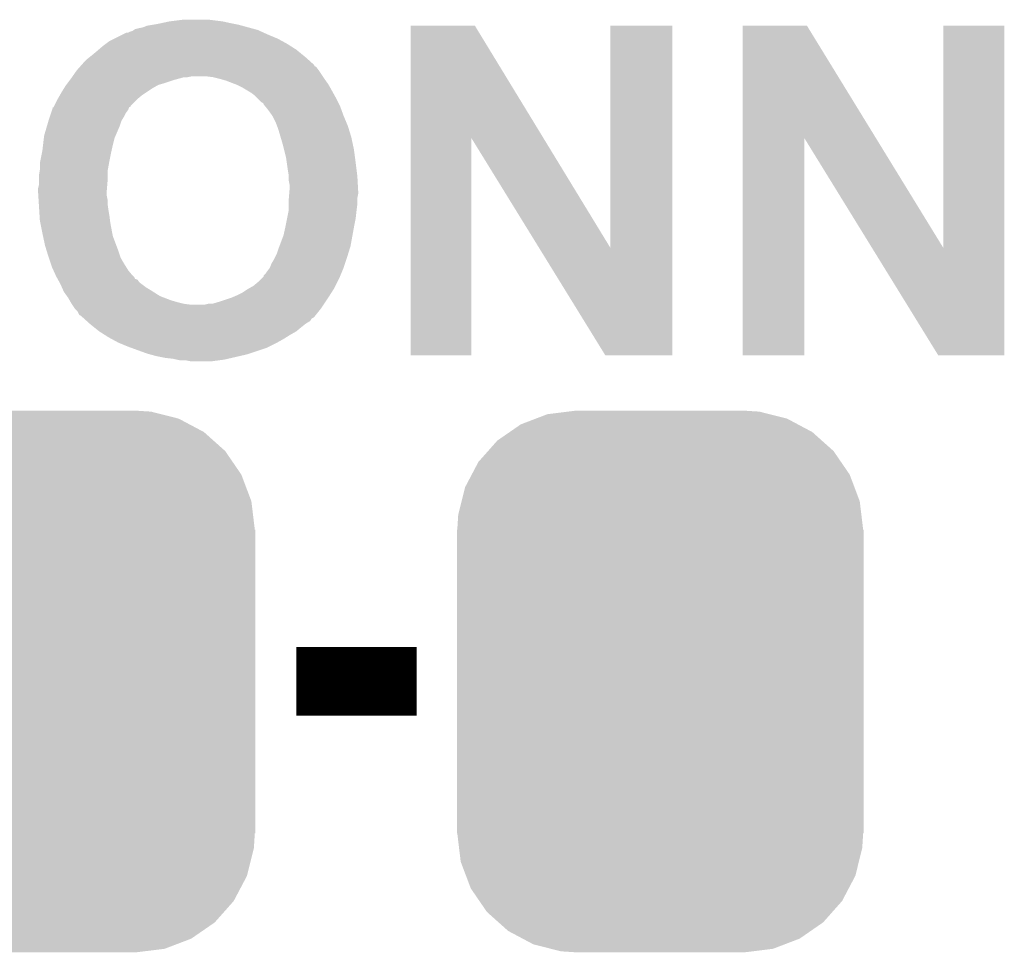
# Model space of a CAD drawing. Extents: x -1.3 to 24.2, y -3.9 to 53.4.
# Tile 15 of 51: x 7.5 to 10.4, y 13 to 15.8. Entities that reach past the tile are written whole.
import ezdxf

# ---------------------------------------------------------------- set-up
doc = ezdxf.new("R2010")
doc.units = 0
doc.layers.get('0').update_dxf_attribs({"linetype": 'CONTINUOUS'})
doc.layers.add('SKOLL-I_CLICK_V101_GTO', color=11, linetype='CONTINUOUS')
doc.layers.add('SKOLL-I_CLICK_V101_GTS', color=8, linetype='CONTINUOUS')

# ---------------------------------------------------------------- blocks, each defined once
blk = doc.blocks.new('CUSTOM_111')
for points in [[(-0.368484, 0.777768), (-0.333938, 0.790942), (0.3756, 0.777768), (0.32361, 0.790942)], [(-0.333938, 0.790942), (-0.273256, 0.798498), (0.32361, 0.790942), (0.29379, 0.798498)], [(-0.273256, 0.798498), (-0.25019, 0.80137), (0.29379, 0.798498), (0.25019, 0.80137)], [(-0.44566, 0.738152), (-0.412794, 0.76087), (0.45012, 0.738152), (0.407388, 0.76087)], [(-0.412794, 0.76087), (-0.368484, 0.777768), (0.407388, 0.76087), (0.3756, 0.777768)], [(-0.482218, 0.71288), (-0.44566, 0.738152), (0.47841, 0.71288), (0.45012, 0.738152)], [(-0.50967, 0.681926), (-0.482218, 0.71288), (0.51306, 0.681926), (0.47841, 0.71288)], [(-0.538216, 0.649738), (-0.50967, 0.681926), (0.53514, 0.649738), (0.51306, 0.681926)], [(-0.55793, 0.61233), (-0.538216, 0.649738), (0.560798, 0.61233), (0.53514, 0.649738)], [(-0.577562, 0.575076), (-0.55793, 0.61233), (0.574852, 0.575076), (0.560798, 0.61233)], [(-0.587972, 0.533366), (-0.577562, 0.575076), (0.590586, 0.533366), (0.574852, 0.575076)], [(-0.597996, 0.49319), (-0.587972, 0.533366), (0.595442, 0.49319), (0.590586, 0.533366)], [(-0.60071, 0.44958), (-0.597996, 0.49319), (0.60071, 0.44958), (0.595442, 0.49319)], [(-0.60198, -0.44958), (-0.60198, 0.44958), (0.60198, -0.44958), (0.60198, 0.44958)], [(-0.59544, -0.49319), (-0.60071, -0.44958), (0.597996, -0.49319), (0.60071, -0.44958)], [(-0.590586, -0.533366), (-0.59544, -0.49319), (0.58797, -0.533366), (0.597996, -0.49319)], [(-0.57485, -0.575076), (-0.590586, -0.533366), (0.577562, -0.575076), (0.58797, -0.533366)], [(-0.560798, -0.61233), (-0.57485, -0.575076), (0.557928, -0.61233), (0.577562, -0.575076)], [(-0.535138, -0.649738), (-0.560798, -0.61233), (0.538216, -0.649738), (0.557928, -0.61233)], [(-0.51306, -0.681926), (-0.535138, -0.649738), (0.509668, -0.681926), (0.538216, -0.649738)], [(-0.478408, -0.71288), (-0.51306, -0.681926), (0.482218, -0.71288), (0.509668, -0.681926)], [(-0.45012, -0.738152), (-0.478408, -0.71288), (0.445658, -0.738152), (0.482218, -0.71288)], [(-0.407386, -0.76087), (-0.45012, -0.738152), (0.412794, -0.76087), (0.445658, -0.738152)], [(-0.3756, -0.777768), (-0.407386, -0.76087), (0.368482, -0.777768), (0.412794, -0.76087)], [(-0.323608, -0.790942), (-0.3756, -0.777768), (0.333938, -0.790942), (0.368482, -0.777768)], [(-0.29379, -0.798498), (-0.323608, -0.790942), (0.273254, -0.798498), (0.333938, -0.790942)], [(-0.25019, -0.80137), (-0.29379, -0.798498), (0.25019, -0.80137), (0.273254, -0.798498)]]:
    blk.add_solid(points)

msp = doc.modelspace()

# ---------------------------------------------------------------- linework, layer by layer
at = {"layer": 'SKOLL-I_CLICK_V101_GTO', "const_width": 0.2032}
msp.add_lwpolyline([(8.27024, 13.8176), (8.62584, 13.8176)], dxfattribs=at)
at = {"layer": 'SKOLL-I_CLICK_V101_GTO'}
for points in [[(7.870612, 15.76578), (7.89432, 15.77086), (8.07466, 15.76578), (8.051798, 15.77086)], [(7.89432, 15.77086), (7.934962, 15.77594), (8.051798, 15.77086), (8.01116, 15.77594)], [(7.772404, 15.737842), (7.777482, 15.74038), (8.172702, 15.737842), (8.167118, 15.74038)], [(7.777482, 15.74038), (7.785104, 15.742922), (8.167118, 15.74038), (8.161526, 15.742922)], [(7.785104, 15.742922), (7.78891, 15.74546), (8.161526, 15.742922), (8.155942, 15.74546)], [(7.78891, 15.74546), (7.792722, 15.748002), (8.155942, 15.74546), (8.146622, 15.748002)], [(7.792722, 15.748002), (7.80288, 15.75054), (8.146622, 15.748002), (8.137316, 15.75054)], [(7.80288, 15.75054), (7.815582, 15.753082), (8.137316, 15.75054), (8.127994, 15.753082)], [(7.815582, 15.753082), (7.828282, 15.75816), (8.127994, 15.753082), (8.109374, 15.75816)], [(7.828282, 15.75816), (7.84352, 15.7607), (8.109374, 15.75816), (8.10006, 15.7607)], [(7.84352, 15.7607), (7.85876, 15.76324), (8.10006, 15.7607), (8.08736, 15.76324)], [(7.85876, 15.76324), (7.870612, 15.76578), (8.08736, 15.76324), (8.07466, 15.76578)], [(8.608074, 15.425342), (8.60808, 15.75815), (9.001616, 15.425342), (8.798564, 15.75815)], [(8.60808, 15.75815), (8.608082, 15.75816), (8.798564, 15.75815), (8.608082, 15.75816)], [(9.19988, 15.10038), (9.1999, 15.758138), (9.382744, 15.10038), (9.38276, 15.758138)], [(9.1999, 15.758138), (9.199902, 15.75816), (9.38276, 15.758138), (9.199902, 15.75816)], [(9.591054, 15.425342), (9.59106, 15.75815), (9.985882, 15.425342), (9.781544, 15.75815)], [(9.59106, 15.75815), (9.591062, 15.75816), (9.781544, 15.75815), (9.591062, 15.75816)], [(10.1854, 15.100378), (10.18542, 15.758138), (10.365724, 15.100378), (10.36574, 15.758138)], [(10.18542, 15.758138), (10.185422, 15.75816), (10.36574, 15.758138), (10.185422, 15.75816)], [(7.70636, 15.70482), (7.716522, 15.71244), (8.2423, 15.70482), (8.228332, 15.71244)], [(7.716522, 15.71244), (7.731762, 15.72006), (8.228332, 15.71244), (8.214362, 15.72006)], [(7.731762, 15.72006), (7.757162, 15.73276), (8.214362, 15.72006), (8.18388, 15.73276)], [(7.757162, 15.73276), (7.767324, 15.73784), (8.18388, 15.73276), (8.172706, 15.73784)], [(7.767324, 15.73784), (7.772404, 15.737842), (8.172706, 15.73784), (8.172702, 15.737842)], [(7.66318, 15.66926), (7.67842, 15.68196), (8.29197, 15.66926), (8.27645, 15.68196)], [(7.67842, 15.68196), (7.684346, 15.68704), (8.27645, 15.68196), (8.27024, 15.68704)], [(7.684346, 15.68704), (7.696198, 15.6972), (8.27024, 15.68704), (8.254276, 15.6972)], [(7.696198, 15.6972), (7.70636, 15.70482), (8.254276, 15.6972), (8.2423, 15.70482)], [(7.64032, 15.64894), (7.650482, 15.659102), (8.31511, 15.64894), (8.30382, 15.659102)], [(7.650482, 15.659102), (7.656828, 15.66418), (8.30382, 15.659102), (8.298178, 15.66418)], [(7.656828, 15.66418), (7.66318, 15.66926), (8.298178, 15.66418), (8.29197, 15.66926)], [(7.607554, 15.6083), (7.62, 15.62608), (8.348134, 15.6083), (8.33628, 15.62608)], [(7.62, 15.62608), (7.620002, 15.626082), (8.33628, 15.62608), (8.33628, 15.626082)], [(7.620002, 15.626082), (7.629026, 15.636236), (8.33628, 15.626082), (8.32866, 15.636236)], [(7.629026, 15.636236), (7.631282, 15.638774), (8.32866, 15.636236), (8.323594, 15.638774)], [(7.631282, 15.638774), (7.63354, 15.641314), (8.323594, 15.638774), (8.32358, 15.641314)], [(7.63354, 15.641314), (7.64032, 15.64894), (8.32358, 15.641314), (8.31511, 15.64894)], [(7.592694, 15.58798), (7.600312, 15.598138), (7.87908, 15.58798), (7.90956, 15.598138)], [(7.600312, 15.598138), (7.60222, 15.60068), (7.90956, 15.598138), (7.918878, 15.60068)], [(7.60222, 15.60068), (7.605776, 15.60576), (7.918878, 15.60068), (7.937502, 15.60576)], [(7.605776, 15.60576), (7.607554, 15.6083), (7.947662, 15.60576), (7.960362, 15.6083)], [(8.02386, 15.60576), (8.00354, 15.6083), (8.349828, 15.60576), (8.348134, 15.6083)], [(8.03402, 15.60322), (8.02386, 15.60576), (8.35152, 15.60322), (8.349828, 15.60576)], [(8.04418, 15.60068), (8.03402, 15.60322), (8.353336, 15.60068), (8.35152, 15.60322)], [(8.06196, 15.595602), (8.04418, 15.60068), (8.356964, 15.595602), (8.353336, 15.60068)], [(8.088378, 15.58544), (8.06196, 15.595602), (8.364222, 15.58544), (8.356964, 15.595602)], [(7.57428, 15.56004), (7.582216, 15.572738), (7.82447, 15.56004), (7.843518, 15.572738)], [(7.582216, 15.572738), (7.58698, 15.580358), (7.843518, 15.572738), (7.85685, 15.580358)], [(7.58698, 15.580358), (7.588886, 15.582902), (7.85685, 15.580358), (7.861302, 15.582902)], [(7.588886, 15.582902), (7.592694, 15.58798), (7.861302, 15.582902), (7.87908, 15.58798)], [(8.09498, 15.5829), (8.088378, 15.58544), (8.365674, 15.5829), (8.364222, 15.58544)], [(8.110218, 15.57528), (8.09498, 15.5829), (8.370028, 15.57528), (8.365674, 15.5829)], [(8.12292, 15.56766), (8.110218, 15.57528), (8.37438, 15.56766), (8.370028, 15.57528)], [(8.13562, 15.56004), (8.12292, 15.56766), (8.378614, 15.56004), (8.37438, 15.56766)], [(7.553962, 15.521946), (7.56285, 15.53972), (7.780026, 15.521946), (7.7978, 15.53972)], [(7.56285, 15.53972), (7.56412, 15.542258), (7.7978, 15.53972), (7.800844, 15.542258)], [(7.56412, 15.542258), (7.569926, 15.55242), (7.800844, 15.542258), (7.81304, 15.55242)], [(7.569926, 15.55242), (7.57428, 15.56004), (7.81304, 15.55242), (7.82447, 15.56004)], [(8.14578, 15.552418), (8.13562, 15.56004), (8.382848, 15.552418), (8.378614, 15.56004)], [(8.1534, 15.5448), (8.14578, 15.552418), (8.38708, 15.5448), (8.382848, 15.552418)], [(8.166104, 15.532098), (8.1534, 15.5448), (8.393432, 15.532098), (8.38708, 15.5448)], [(7.543798, 15.49908), (7.547186, 15.509242), (7.764782, 15.49908), (7.7724, 15.509242)], [(7.547186, 15.509242), (7.54888, 15.514324), (7.7724, 15.509242), (7.774098, 15.514324)], [(7.54888, 15.514324), (7.548902, 15.51686), (7.774098, 15.514324), (7.774946, 15.51686)], [(7.548902, 15.51686), (7.549262, 15.516862), (7.774946, 15.51686), (7.774948, 15.516862)], [(7.549262, 15.516862), (7.551426, 15.516874), (7.774948, 15.516862), (7.77497, 15.516874)], [(7.551426, 15.516874), (7.552696, 15.519414), (7.77497, 15.516874), (7.78002, 15.519414)], [(7.552696, 15.519414), (7.553962, 15.521946), (7.78002, 15.519414), (7.780026, 15.521946)], [(8.17118, 15.529558), (8.166104, 15.532098), (8.394702, 15.529558), (8.393432, 15.532098)], [(8.17372, 15.527014), (8.17118, 15.529558), (8.395974, 15.527014), (8.394702, 15.529558)], [(8.173724, 15.524476), (8.17372, 15.527014), (8.397242, 15.524476), (8.395974, 15.527014)], [(8.177956, 15.519398), (8.173724, 15.524476), (8.39978, 15.519398), (8.397242, 15.524476)], [(8.18642, 15.50924), (8.177956, 15.519398), (8.403476, 15.50924), (8.39978, 15.519398)], [(8.199118, 15.491462), (8.18642, 15.50924), (8.40994, 15.491462), (8.403476, 15.50924)], [(7.53618, 15.476222), (7.540412, 15.48892), (7.75208, 15.476222), (7.7597, 15.48892)], [(7.540412, 15.48892), (7.543798, 15.49908), (7.7597, 15.48892), (7.764782, 15.49908)], [(8.19912, 15.491458), (8.199118, 15.491462), (8.409942, 15.491458), (8.40994, 15.491462)], [(8.20928, 15.47114), (8.19912, 15.491458), (8.418408, 15.47114), (8.409942, 15.491458)], [(7.52348, 15.433042), (7.531696, 15.46098), (7.735026, 15.433042), (7.747, 15.46098)], [(7.531696, 15.46098), (7.53618, 15.47622), (7.747, 15.46098), (7.752078, 15.47622)], [(7.53618, 15.47622), (7.53618, 15.476222), (7.752078, 15.47622), (7.75208, 15.476222)], [(8.21309, 15.460982), (8.20928, 15.47114), (8.42264, 15.460982), (8.418408, 15.47114)], [(8.2169, 15.450822), (8.21309, 15.460982), (8.425766, 15.450822), (8.42264, 15.460982)], [(8.223624, 15.42796), (8.2169, 15.450822), (8.4328, 15.42796), (8.425766, 15.450822)], [(7.520192, 15.4051), (7.522582, 15.425422), (7.72668, 15.4051), (7.731762, 15.425422)], [(7.522582, 15.425422), (7.52348, 15.433042), (7.731762, 15.425422), (7.735026, 15.433042)], [(8.2296, 15.40764), (8.223624, 15.42796), (8.437156, 15.40764), (8.4328, 15.42796)], [(8.60806, 14.782822), (8.608074, 15.425342), (8.788378, 14.782822), (8.7884, 15.425342)], [(8.988798, 15.10038), (8.7884, 15.425342), (9.19988, 15.10038), (9.001616, 15.425342)], [(9.59104, 14.782822), (9.591054, 15.425342), (9.773898, 14.782822), (9.77392, 15.425342)], [(9.97432, 15.100378), (9.77392, 15.425342), (10.1854, 15.100378), (9.985882, 15.425342)], [(7.516874, 15.38224), (7.5184, 15.38986), (7.7216, 15.38224), (7.723292, 15.38986)], [(7.5184, 15.38986), (7.520192, 15.4051), (7.723292, 15.38986), (7.72668, 15.4051)], [(8.23341, 15.3924), (8.2296, 15.40764), (8.44042, 15.3924), (8.437156, 15.40764)], [(8.23976, 15.366998), (8.23341, 15.3924), (8.443808, 15.366998), (8.44042, 15.3924)], [(7.511794, 15.35684), (7.516874, 15.38224), (7.71652, 15.35684), (7.7216, 15.38224)], [(8.241576, 15.3543), (8.23976, 15.366998), (8.4455, 15.3543), (8.443808, 15.366998)], [(7.510356, 15.328902), (7.51078, 15.331442), (7.71144, 15.328902), (7.7119, 15.331442)], [(7.51078, 15.351762), (7.511794, 15.35684), (7.715596, 15.351762), (7.71652, 15.35684)], [(7.51078, 15.331442), (7.51078, 15.351762), (7.7119, 15.331442), (7.715596, 15.351762)], [(8.24484, 15.33144), (8.241576, 15.3543), (8.448358, 15.33144), (8.4455, 15.3543)], [(8.24738, 15.316198), (8.24484, 15.33144), (8.450264, 15.316198), (8.448358, 15.33144)], [(7.50824, 15.316202), (7.510356, 15.328902), (7.71144, 15.316202), (7.71144, 15.328902)], [(7.50824, 15.300958), (7.50824, 15.316202), (7.71144, 15.300958), (7.71144, 15.316202)], [(8.24738, 15.31366), (8.24738, 15.316198), (8.45058, 15.31366), (8.450264, 15.316198)], [(8.24738, 15.300958), (8.24738, 15.31366), (8.451286, 15.300958), (8.45058, 15.31366)], [(7.5057, 15.278102), (7.50824, 15.288262), (7.709534, 15.278102), (7.71038, 15.288262)], [(7.5057, 15.27048), (7.5057, 15.278102), (7.7089, 15.27048), (7.709534, 15.278102)], [(7.50824, 15.288262), (7.50824, 15.300958), (7.71038, 15.288262), (7.71144, 15.300958)], [(8.24992, 15.288258), (8.24738, 15.300958), (8.451992, 15.288258), (8.451286, 15.300958)], [(8.249496, 15.267942), (8.24992, 15.27302), (8.45312, 15.267942), (8.452838, 15.27302)], [(8.24992, 15.27302), (8.24992, 15.288258), (8.452838, 15.27302), (8.451992, 15.288258)], [(7.5057, 15.262858), (7.5057, 15.27048), (7.7089, 15.262858), (7.7089, 15.27048)], [(7.506178, 15.255242), (7.5057, 15.262858), (7.7089, 15.255242), (7.7089, 15.262858)], [(7.50697, 15.242542), (7.506178, 15.255242), (7.71144, 15.242542), (7.7089, 15.255242)], [(8.24738, 15.242542), (8.247802, 15.247618), (8.45058, 15.242542), (8.45058, 15.247618)], [(8.247802, 15.247618), (8.24886, 15.260318), (8.45058, 15.247618), (8.45312, 15.260318)], [(8.24886, 15.260318), (8.249496, 15.267942), (8.45312, 15.260318), (8.45312, 15.267942)], [(7.507764, 15.229842), (7.50697, 15.242542), (7.71144, 15.229842), (7.71144, 15.242542)], [(7.508876, 15.21206), (7.507764, 15.229842), (7.71398, 15.21206), (7.71144, 15.229842)], [(8.24738, 15.22984), (8.24738, 15.242542), (8.45058, 15.22984), (8.45058, 15.242542)], [(8.24738, 15.212058), (8.24738, 15.22984), (8.448356, 15.212058), (8.45058, 15.22984)], [(7.509828, 15.19682), (7.508876, 15.21206), (7.71652, 15.19682), (7.71398, 15.21206)], [(7.51078, 15.18158), (7.509828, 15.19682), (7.718426, 15.18158), (7.71652, 15.19682)], [(8.23722, 15.16126), (8.2423, 15.186662), (8.44042, 15.16126), (8.4455, 15.186662)], [(8.2423, 15.186662), (8.246872, 15.20952), (8.4455, 15.186662), (8.44804, 15.20952)], [(8.246872, 15.20952), (8.24738, 15.212058), (8.44804, 15.20952), (8.448356, 15.212058)], [(7.511796, 15.1765), (7.51078, 15.18158), (7.71906, 15.1765), (7.718426, 15.18158)], [(7.5184, 15.14348), (7.511796, 15.1765), (7.725252, 15.14348), (7.71906, 15.1765)], [(8.232138, 15.138398), (8.23722, 15.16126), (8.436262, 15.138398), (8.44042, 15.16126)], [(7.520034, 15.135862), (7.5184, 15.14348), (7.72668, 15.135862), (7.725252, 15.14348)], [(7.52602, 15.10792), (7.520034, 15.135862), (7.737158, 15.10792), (7.72668, 15.135862)], [(8.219756, 15.105378), (8.232138, 15.138398), (8.43026, 15.105378), (8.436262, 15.138398)], [(7.529928, 15.09522), (7.52602, 15.10792), (7.74192, 15.09522), (7.737158, 15.10792)], [(8.2169, 15.09776), (8.219756, 15.105378), (8.427914, 15.09776), (8.43026, 15.105378)], [(9.184636, 14.78281), (8.988798, 15.10038), (9.382738, 14.78281), (9.382744, 15.10038)], [(10.170156, 14.78281), (9.97432, 15.100378), (10.365718, 14.78281), (10.365724, 15.100378)], [(7.53618, 15.0749), (7.529928, 15.09522), (7.748694, 15.0749), (7.74192, 15.09522)], [(7.537028, 15.072362), (7.53618, 15.0749), (7.74954, 15.072362), (7.748694, 15.0749)], [(7.542954, 15.05458), (7.537028, 15.072362), (7.7597, 15.05458), (7.74954, 15.072362)], [(8.2042, 15.067282), (8.206738, 15.07236), (8.418406, 15.067282), (8.4201, 15.07236)], [(8.206738, 15.07236), (8.21182, 15.08252), (8.4201, 15.07236), (8.423226, 15.08252)], [(8.21182, 15.08252), (8.2169, 15.09776), (8.423226, 15.08252), (8.427914, 15.09776)], [(7.54634, 15.044422), (7.542954, 15.05458), (7.76605, 15.044422), (7.7597, 15.05458)], [(7.550958, 15.034262), (7.54634, 15.044422), (7.7724, 15.034262), (7.76605, 15.044422)], [(8.18388, 15.03172), (8.191498, 15.041878), (8.405706, 15.03172), (8.409938, 15.041878)], [(8.191498, 15.041882), (8.19658, 15.054582), (8.40994, 15.041882), (8.414172, 15.054582)], [(8.191498, 15.041878), (8.191498, 15.041882), (8.409938, 15.041878), (8.40994, 15.041882)], [(8.19658, 15.054582), (8.2042, 15.067282), (8.414172, 15.054582), (8.418406, 15.067282)], [(7.557886, 15.01902), (7.550958, 15.034262), (7.7851, 15.01902), (7.7724, 15.034262)], [(7.55904, 15.01648), (7.557886, 15.01902), (7.78764, 15.01648), (7.7851, 15.01902)], [(7.560452, 15.01394), (7.55904, 15.01648), (7.790178, 15.01394), (7.78764, 15.01648)], [(7.56327, 15.008868), (7.560452, 15.01394), (7.792718, 15.008868), (7.790178, 15.01394)], [(8.15848, 15.00124), (8.16864, 15.0114), (8.392158, 15.00124), (8.39724, 15.0114)], [(8.16864, 15.0114), (8.173714, 15.016474), (8.39724, 15.0114), (8.399354, 15.016474)], [(8.173714, 15.016474), (8.17372, 15.019014), (8.399354, 15.016474), (8.400412, 15.019014)], [(8.17372, 15.019014), (8.178798, 15.024098), (8.400412, 15.019014), (8.40253, 15.024098)], [(8.178798, 15.024098), (8.18388, 15.03172), (8.40253, 15.024098), (8.405706, 15.03172)], [(7.564684, 15.006322), (7.56327, 15.008868), (7.800334, 15.006322), (7.792718, 15.008868)], [(7.568918, 14.998702), (7.564684, 15.006322), (7.805418, 14.998702), (7.800334, 15.006322)], [(7.57174, 14.99362), (7.568918, 14.998702), (7.812194, 14.99362), (7.805418, 14.998702)], [(7.576256, 14.98346), (7.57174, 14.99362), (7.82574, 14.98346), (7.812194, 14.99362)], [(7.579644, 14.97584), (7.576256, 14.98346), (7.83844, 14.97584), (7.82574, 14.98346)], [(8.129904, 14.98092), (8.143238, 14.988538), (8.381998, 14.98092), (8.385806, 14.988538)], [(8.143238, 14.988538), (8.15848, 15.00124), (8.385806, 14.988538), (8.392158, 15.00124)], [(7.5819, 14.97076), (7.579644, 14.97584), (7.846424, 14.97076), (7.83844, 14.97584)], [(7.590972, 14.958062), (7.5819, 14.97076), (7.86638, 14.958062), (7.846424, 14.97076)], [(7.5946, 14.952982), (7.590972, 14.958062), (7.879584, 14.952982), (7.86638, 14.958062)], [(7.598958, 14.945358), (7.5946, 14.952982), (7.8994, 14.945358), (7.879584, 14.952982)], [(8.04672, 14.94282), (8.0772, 14.95298), (8.357446, 14.94282), (8.36422, 14.95298)], [(8.0772, 14.95298), (8.09498, 14.9606), (8.36422, 14.95298), (8.369068, 14.9606)], [(8.09498, 14.9606), (8.110218, 14.96822), (8.369068, 14.9606), (8.373916, 14.96822)], [(8.110218, 14.96822), (8.12546, 14.97838), (8.373916, 14.96822), (8.38038, 14.97838)], [(8.12546, 14.97838), (8.129904, 14.98092), (8.38038, 14.97838), (8.381998, 14.98092)], [(7.60186, 14.94028), (7.598958, 14.945358), (7.91718, 14.94028), (7.8994, 14.945358)], [(7.604762, 14.9352), (7.60186, 14.94028), (7.9375, 14.9352), (7.91718, 14.94028)], [(7.604762, 14.935198), (7.604762, 14.9352), (7.937516, 14.935198), (7.9375, 14.9352)], [(7.606454, 14.93266), (7.604762, 14.935198), (7.95782, 14.93266), (7.937516, 14.935198)], [(7.613228, 14.9225), (7.606454, 14.93266), (8.3439, 14.9225), (8.350672, 14.93266)], [(7.998458, 14.93266), (8.008618, 14.9352), (8.350672, 14.93266), (8.352366, 14.9352)], [(8.021318, 14.9352), (8.04672, 14.94282), (8.352366, 14.9352), (8.357446, 14.94282)], [(7.61492, 14.91996), (7.613228, 14.9225), (8.341868, 14.91996), (8.3439, 14.9225)], [(7.622538, 14.91234), (7.61492, 14.91996), (8.335772, 14.91234), (8.341868, 14.91996)], [(7.627618, 14.902186), (7.622538, 14.91234), (8.327648, 14.902186), (8.335772, 14.91234)], [(7.632696, 14.899642), (7.627618, 14.902186), (8.325612, 14.899642), (8.327648, 14.902186)], [(7.63524, 14.8971), (7.632696, 14.899642), (8.32358, 14.8971), (8.325612, 14.899642)], [(7.638066, 14.894558), (7.63524, 14.8971), (8.321036, 14.894558), (8.32358, 14.8971)], [(7.64089, 14.892016), (7.638066, 14.894558), (8.31596, 14.892016), (8.321036, 14.894558)], [(7.649356, 14.884396), (7.64089, 14.892016), (8.310876, 14.884396), (8.31596, 14.892016)], [(7.657818, 14.87678), (7.649356, 14.884396), (8.29818, 14.87678), (8.310876, 14.884396)], [(7.66064, 14.87424), (7.657818, 14.87678), (8.295004, 14.87424), (8.29818, 14.87678)], [(7.670166, 14.86662), (7.66064, 14.87424), (8.28548, 14.86662), (8.295004, 14.87424)], [(7.68604, 14.85392), (7.670166, 14.86662), (8.27024, 14.85392), (8.28548, 14.86662)], [(7.686044, 14.853918), (7.68604, 14.85392), (8.270238, 14.853918), (8.27024, 14.85392)], [(7.702006, 14.84376), (7.686044, 14.853918), (8.25246, 14.84376), (8.270238, 14.853918)], [(7.71398, 14.83614), (7.702006, 14.84376), (8.240266, 14.83614), (8.25246, 14.84376)], [(7.72329, 14.831062), (7.71398, 14.83614), (8.23214, 14.831062), (8.240266, 14.83614)], [(7.741918, 14.8209), (7.72329, 14.831062), (8.21385, 14.8209), (8.23214, 14.831062)], [(7.748016, 14.81836), (7.741918, 14.8209), (8.20928, 14.81836), (8.21385, 14.8209)], [(7.772402, 14.8082), (7.748016, 14.81836), (8.188958, 14.8082), (8.20928, 14.81836)], [(7.779388, 14.80566), (7.772402, 14.8082), (8.183878, 14.80566), (8.188958, 14.8082)], [(7.82828, 14.78788), (7.779388, 14.80566), (8.130534, 14.78788), (8.183878, 14.80566)], [(7.837586, 14.785342), (7.82828, 14.78788), (8.12292, 14.785342), (8.130534, 14.78788)], [(7.85622, 14.78026), (7.837586, 14.785342), (8.1009, 14.78026), (8.12292, 14.785342)], [(7.881622, 14.77518), (7.85622, 14.78026), (8.07889, 14.77518), (8.1009, 14.78026)], [(8.788378, 14.7828), (8.60806, 14.782822), (8.788378, 14.7828), (8.788378, 14.782822)], [(9.382738, 14.7828), (9.184636, 14.78281), (9.382738, 14.7828), (9.382738, 14.78281)], [(9.773898, 14.7828), (9.59104, 14.782822), (9.773898, 14.7828), (9.773898, 14.782822)], [(10.365718, 14.7828), (10.170156, 14.78281), (10.365718, 14.7828), (10.365718, 14.78281)], [(7.904478, 14.77264), (7.881622, 14.77518), (8.067884, 14.77264), (8.07889, 14.77518)], [(7.915908, 14.7701), (7.904478, 14.77264), (8.05688, 14.7701), (8.067884, 14.77264)], [(7.927338, 14.76756), (7.915908, 14.7701), (8.037828, 14.76756), (8.05688, 14.7701)], [(7.957818, 14.76502), (7.945118, 14.76756), (8.018778, 14.76502), (8.037828, 14.76756)]]:
    msp.add_solid(points, dxfattribs=at)

# ---------------------------------------------------------------- block references
at = {"layer": 'SKOLL-I_CLICK_V101_GTS'}
for p in [(7.54634, 13.8176), (9.3472, 13.8176)]:
    msp.add_blockref('CUSTOM_111', p, dxfattribs=at)

doc.saveas('drawing.dxf')
